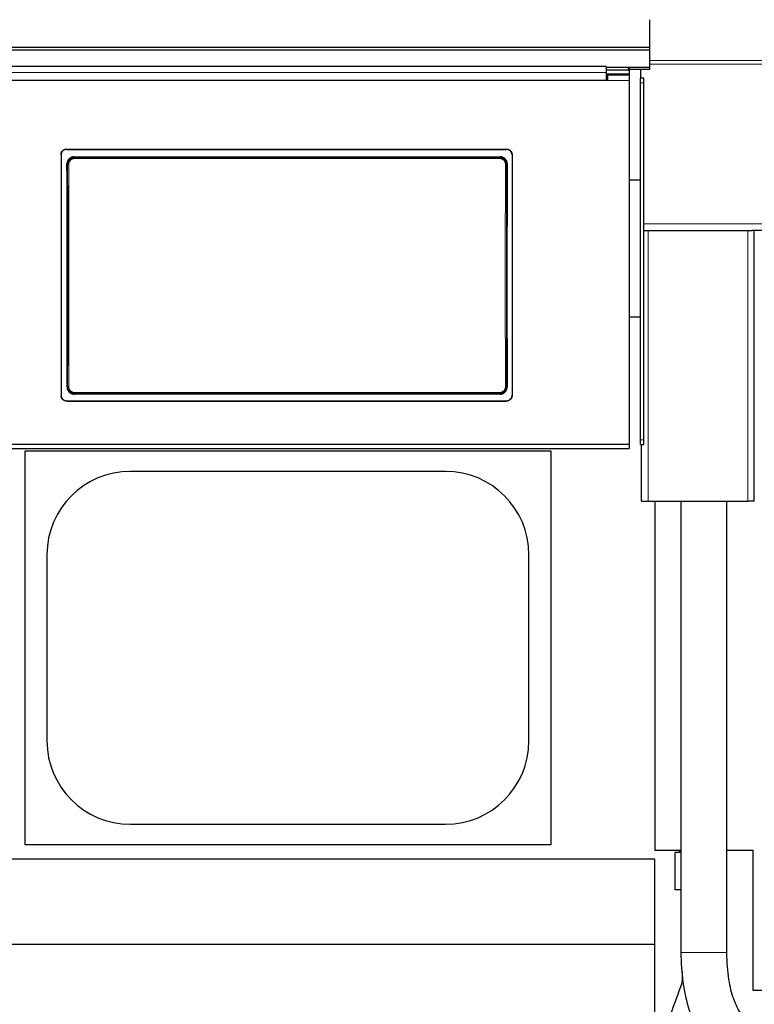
# Model space of a CAD drawing. Header units: inches. Extents: x 0 to 20790, y -12 to 14700.
# Tile 100 of 191: x 5707 to 6378, y 10509 to 11408. Entities that reach past the tile are written whole.
import ezdxf

# ---------------------------------------------------------------- set-up
doc = ezdxf.new("R2010")
doc.units = ezdxf.units.IN
doc.layers.add('1', color=7, linetype='Continuous', true_color=0xffffff)
doc.layers.add('254', color=7, linetype='Continuous', true_color=0xffffff)
doc.styles.add('latin_extended', font='simplex.shx')
doc.dimstyles.get("Standard").update_dxf_attribs({"dimtxt": 0.18, "dimasz": 0.18, "dimexe": 0.18, "dimexo": 0.0625, "dimgap": 0.09, "dimtad": 0, "dimtih": 1, "dimtoh": 1, "dimdec": 4, "dimzin": 0, "dimdsep": 46, "dimtxsty": 'Standard', "dimcen": 0.09, "dimadec": 0, "dimazin": 0, "dimtfac": 1, "dimtdec": 4, "dimtofl": 0, "dimtmove": 0, "dimatfit": 3, "dimfxl": 1, "dimtolj": 1, "dimtzin": 0, "dimarcsym": 0})

# ---------------------------------------------------------------- blocks, each defined once
blk = doc.blocks.new('_U14')
at = {"layer": '254', "color": 3, "linetype": 'Continuous', "lineweight": 13, "transparency": 16777216}
for p, q in [((7986.55, 11231.56), (7986.55, 8263.58)), ((932.55, 9958.58), (932.55, 8263.58)), ((1055.05, 8298.58), (7864.05, 8298.58))]:
    blk.add_line(p, q, dxfattribs=at)
at = {"layer": '254', "color": 3, "transparency": 16777216}
for points in [[(1055.05, 8318.99), (1055.05, 8278.16), (932.55, 8298.58)], [(7864.05, 8278.16), (7864.05, 8318.99), (7986.55, 8298.58)]]:
    blk.add_solid(points, dxfattribs=at)
at = {"layer": 'Defpoints', "color": 0, "transparency": 16777216}
for p in [(7986.55, 11266.56), (932.55, 9993.58), (7986.55, 8298.58)]:
    blk.add_point(p, dxfattribs=at)
at = {"layer": '254', "color": 2, "lineweight": 13, "transparency": 16777216, "insert": (4240.8, 8482.33), "char_height": 122.5, "attachment_point": 1, "style": 'latin_extended'}
blk.add_mtext('\\A1;7054', dxfattribs=at)

msp = doc.modelspace()

# ---------------------------------------------------------------- linework, layer by layer
at = {"layer": '1', "color": 2, "linetype": 'Continuous', "lineweight": 25}
for p, q in [((6282.047, 11382.55), (6282.047, 11408.092)), ((6282.047, 11382.55), (5305.047, 11382.55)), ((6282.047, 11380.285), (6282.047, 11382.55)), ((6282.047, 11380.285), (5305.047, 11380.285)), ((6282.047, 11364.434), (6282.047, 11380.285)), ((6242.297, 11365.344), (5659.297, 11365.344)), ((6242.297, 11365.344), (6242.297, 11359.971)), ((6262.297, 11364.54), (6242.297, 11364.54)), ((6282.047, 11364.434), (6262.904, 11364.434)), ((6263.297, 11364.04), (6263.297, 11361.442)), ((6282.047, 11362.686), (6282.047, 11364.434)), ((6263.247, 11358.238), (6242.287, 11358.238)), ((6262.297, 11361.942), (6242.297, 11361.942)), ((6242.297, 11359.971), (6242.297, 11352.458)), ((6243.297, 11354.532), (6242.297, 11354.532)), ((6263.297, 11357.532), (6243.297, 11357.532)), ((6243.297, 11357.532), (6243.297, 11352.453)), ((6263.247, 11357.532), (6263.247, 11358.238)), ((6282.047, 11362.686), (6263.285, 11362.686)), ((6263.297, 11361.442), (6263.297, 11357.532)), ((6263.297, 11357.532), (6263.297, 11352.453)), ((6273.547, 11362.686), (6273.547, 11354.581)), ((6273.547, 11350.337), (6273.547, 11354.581)), ((6276.547, 11354.581), (6273.547, 11354.581)), ((6276.547, 11350.337), (6276.547, 11354.581)), ((6243.297, 11352.453), (5658.297, 11352.453)), ((6242.297, 11352.458), (5659.297, 11352.458)), ((6263.297, 11352.453), (6263.297, 11020.083)), ((6273.547, 11024.582), (6273.547, 11350.337)), ((6276.547, 11024.582), (6276.547, 11350.337)), ((5744.297, 11284.974), (5744.297, 11064.901)), ((5749.297, 11289.95), (6151.297, 11289.95)), ((5749.297, 11289.645), (6151.297, 11289.645)), ((5756.21, 11282.887), (6145.383, 11282.887)), ((6156.297, 11284.974), (6156.297, 11064.901)), ((6273.541, 11261.577), (6263.224, 11261.577)), ((6276.578, 11215.581), (6276.547, 11215.581)), ((6276.578, 11215.581), (6280.547, 11215.581)), ((6280.547, 11215.581), (6371.547, 11215.581)), ((6371.547, 11215.581), (6375.515, 11215.581)), ((6777.547, 11215.581), (6375.515, 11215.581)), ((6377.547, 10968.581), (6377.547, 11215.581)), ((6273.541, 11136.577), (6263.297, 11136.577)), ((5749.297, 11060.19), (6151.297, 11060.19)), ((5749.297, 11059.921), (6151.297, 11059.921)), ((6145.32, 11066.233), (5756.274, 11066.233)), ((6273.547, 11020.183), (6273.547, 11024.582)), ((6276.547, 11020.183), (6276.547, 11024.582)), ((5632.297, 11016.496), (6263.297, 11016.496)), ((6263.297, 11020.083), (5638.297, 11020.083)), ((5711.547, 11014.577), (6191.547, 11014.577)), ((5711.547, 10654.577), (5711.547, 11014.577)), ((6191.547, 11014.577), (6191.547, 10654.577)), ((6263.297, 11020.083), (6263.297, 11016.496)), ((6273.547, 11020.183), (6276.547, 11020.183)), ((6274.547, 10968.581), (6274.547, 11020.185)), ((6095.547, 10995.677), (5807.547, 10995.677)), ((6274.547, 10968.581), (6280.547, 10968.581)), ((6280.547, 10968.581), (6371.547, 10968.581)), ((6287.043, 10649.581), (6287.043, 10968.572)), ((6310.544, 10968.572), (6310.544, 10556.4)), ((6352.544, 10556.4), (6352.544, 10968.572)), ((6377.547, 10968.581), (6371.547, 10968.581)), ((5731.447, 10919.577), (5731.447, 10749.577)), ((6171.647, 10749.577), (6171.647, 10919.577)), ((5807.547, 10673.477), (6095.547, 10673.477)), ((6191.547, 10654.577), (5711.547, 10654.577)), ((6310.545, 10649.581), (6287.043, 10649.581)), ((6310.545, 10647.743), (6305.201, 10647.743)), ((6305.201, 10613.574), (6305.201, 10647.743)), ((6309.201, 10649.581), (6309.201, 10647.743)), ((6376.543, 10649.581), (6352.544, 10649.581)), ((6376.543, 10521.581), (6376.543, 10649.581)), ((6286.547, 10641.577), (1764.058, 10641.577)), ((6286.547, 10481.577), (6286.547, 10641.577)), ((6310.545, 10613.574), (6305.201, 10613.574)), ((6286.547, 10563.635), (1876.094, 10563.635)), ((6776.543, 10521.581), (6376.543, 10521.581))]:
    msp.add_line(p, q, dxfattribs=at)
at = {"layer": '1', "color": 110, "linetype": 'Continuous', "lineweight": 13}
for p, q in [((6262.297, 11361.942), (6262.297, 11364.54)), ((6777.547, 11370.846), (6282.052, 11370.846)), ((6777.547, 11367.405), (6282.052, 11367.405)), ((6263.297, 11352.453), (6243.297, 11352.453)), ((6276.547, 11350.337), (6273.547, 11350.337)), ((5749.297, 11289.95), (5749.297, 11289.645)), ((5756.21, 11282.887), (5756.768, 11282.329)), ((6144.825, 11282.329), (6145.383, 11282.887)), ((6151.297, 11289.645), (6151.297, 11289.95)), ((5750.303, 11275.813), (5749.751, 11276.364)), ((5756.768, 11282.329), (6144.825, 11282.329)), ((5756.768, 11282.329), (5756.768, 11281.419)), ((6144.825, 11281.419), (5756.768, 11281.419)), ((6144.825, 11282.329), (6144.825, 11281.419)), ((6151.842, 11276.364), (6151.291, 11275.813)), ((6777.547, 11221.581), (6276.547, 11221.581)), ((6280.547, 10968.581), (6280.547, 11215.581)), ((6371.547, 10968.581), (6371.547, 11215.581)), ((5749.811, 11072.752), (5750.303, 11073.244)), ((5756.768, 11066.727), (5756.768, 11067.637)), ((5756.768, 11067.637), (6144.825, 11067.637)), ((6144.825, 11067.637), (6144.825, 11066.727)), ((6151.291, 11073.244), (6151.783, 11072.752)), ((5749.297, 11060.19), (5749.297, 11059.921)), ((5756.768, 11066.727), (5756.274, 11066.233)), ((6144.825, 11066.727), (5756.768, 11066.727)), ((6145.32, 11066.233), (6144.825, 11066.727)), ((6151.297, 11059.921), (6151.297, 11060.19)), ((6276.547, 11024.582), (6273.547, 11024.582)), ((6352.544, 10556.4), (6310.544, 10556.4))]:
    msp.add_line(p, q, dxfattribs=at)
at = {"layer": '1', "color": 2, "linetype": 'Continuous', "lineweight": 25}
for centre, start, end in [((5807.547, 10919.577), 90, 180), ((6095.547, 10919.577), 0, 90), ((5807.547, 10749.577), 180, 270), ((6095.547, 10749.577), 270, 0)]:
    msp.add_arc(centre, 76.1, start, end, dxfattribs=at)
for centre, major_axis, ratio, start_param, end_param in [((6262.297, 11364.04), (-1, 0), 0.5, 3.1415927, 4.712389), ((6262.297, 11361.442), (1, 0), 0.5, 0, 1.5707963), ((5687.119, 11167.917), (0, 1200), 0.0524078, 4.6330009, 4.8028843), ((6214.474, 11167.917), (0, 1200), 0.0524078, 1.480301, 1.6501845)]:
    msp.add_ellipse(centre, major_axis=major_axis, ratio=ratio, start_param=start_param, end_param=end_param, dxfattribs=at)
at = {"layer": '1', "color": 110, "linetype": 'Continuous', "lineweight": 13}
for centre, major_axis, ratio, start_param, end_param in [((5751.301, 11275.813), (1, 0.004), 0.0844733, 1.570421, 3.0890448), ((5687.69, 11174.528), (0, 1199), 0.0524078, 4.6278141, 4.7969639), ((5688.689, 11174.528), (0, 1200), 0.0523641, 4.6278141, 4.7969639), ((6212.904, 11174.528), (0, 1200), 0.0523641, 1.4862214, 1.6553712), ((6150.292, 11275.813), (-1, 0.004), 0.0844733, 3.1941405, 4.7127643), ((6213.903, 11174.528), (0, 1199), 0.0524078, 1.4862214, 1.6553712), ((5751.301, 11073.244), (1, -0.004), 0.0844733, 3.1941405, 4.7127643), ((6150.292, 11073.244), (1, 0.004), 0.0844733, 4.7120137, 6.2306374)]:
    msp.add_ellipse(centre, major_axis=major_axis, ratio=ratio, start_param=start_param, end_param=end_param, dxfattribs=at)
msp.add_open_spline([(6242.297, 11359.971), (5659.297, 11359.971)], degree=1, dxfattribs=at)
at = {"layer": '1', "color": 2, "linetype": 'Continuous', "lineweight": 25}
for points, knots in [([(5744.297, 11284.974), (5744.297, 11285.139), (5744.305, 11285.302), (5744.337, 11285.625), (5744.385, 11285.945), (5744.464, 11286.26), (5744.523, 11286.456), (5744.536, 11286.495), (5744.561, 11286.572), (5744.575, 11286.611), (5744.616, 11286.727), (5744.646, 11286.803), (5744.74, 11287.029), (5744.879, 11287.322), (5745.047, 11287.6), (5745.183, 11287.803), (5745.23, 11287.87), (5745.303, 11287.968), (5745.328, 11288.001), (5745.378, 11288.065), (5745.404, 11288.098), (5745.535, 11288.256), (5745.645, 11288.377), (5745.875, 11288.606), (5746.116, 11288.824), (5746.378, 11289.018), (5746.549, 11289.131), (5746.583, 11289.154), (5746.653, 11289.198), (5746.688, 11289.219), (5746.794, 11289.282), (5746.865, 11289.323), (5747.082, 11289.438), (5747.376, 11289.577), (5747.683, 11289.686), (5747.917, 11289.757), (5747.996, 11289.779), (5748.156, 11289.819), (5748.236, 11289.837), (5748.478, 11289.885), (5748.803, 11289.933), (5749.132, 11289.95), (5749.297, 11289.95)], [0, 0, 0, 0, 0.0625, 0.0625, 0.125, 0.1875, 0.1875, 0.203125, 0.203125, 0.21875, 0.21875, 0.25, 0.25, 0.3125, 0.375, 0.375, 0.40625, 0.40625, 0.421875, 0.421875, 0.4375, 0.4375, 0.5, 0.5, 0.5625, 0.625, 0.625, 0.640625, 0.640625, 0.65625, 0.65625, 0.6875, 0.6875, 0.75, 0.8125, 0.8125, 0.84375, 0.84375, 0.875, 0.875, 0.9375, 1, 1, 1, 1]), ([(5749.297, 11289.645), (5749.132, 11289.645), (5748.968, 11289.637), (5748.643, 11289.605), (5748.321, 11289.558), (5748.005, 11289.479), (5747.808, 11289.42), (5747.769, 11289.408), (5747.691, 11289.382), (5747.652, 11289.369), (5747.536, 11289.327), (5747.459, 11289.298), (5747.232, 11289.204), (5746.937, 11289.066), (5746.658, 11288.899), (5746.454, 11288.764), (5746.354, 11288.694), (5746.255, 11288.62), (5746.19, 11288.569), (5746.158, 11288.543), (5745.999, 11288.414), (5745.878, 11288.304), (5745.647, 11288.075), (5745.428, 11287.835), (5745.233, 11287.574), (5745.119, 11287.404), (5745.097, 11287.37), (5745.053, 11287.301), (5745.031, 11287.266), (5744.967, 11287.161), (5744.927, 11287.09), (5744.811, 11286.874), (5744.672, 11286.581), (5744.561, 11286.276), (5744.49, 11286.043), (5744.468, 11285.964), (5744.428, 11285.806), (5744.41, 11285.725), (5744.361, 11285.484), (5744.313, 11285.161), (5744.297, 11284.834), (5744.297, 11284.67)], [0, 0, 0, 0, 0.0625, 0.0625, 0.125, 0.1875, 0.1875, 0.203125, 0.203125, 0.21875, 0.21875, 0.25, 0.25, 0.3125, 0.375, 0.375, 0.40625, 0.421875, 0.421875, 0.4375, 0.4375, 0.5, 0.5, 0.5625, 0.625, 0.625, 0.640625, 0.640625, 0.65625, 0.65625, 0.6875, 0.6875, 0.75, 0.8125, 0.8125, 0.84375, 0.84375, 0.875, 0.875, 0.9375, 1, 1, 1, 1]), ([(5756.21, 11282.887), (5755.996, 11282.887), (5755.782, 11282.876), (5755.36, 11282.834), (5755.15, 11282.803), (5754.734, 11282.72), (5754.528, 11282.668), (5754.273, 11282.59), (5754.222, 11282.573), (5754.12, 11282.54), (5754.069, 11282.522), (5753.918, 11282.467), (5753.818, 11282.429), (5753.524, 11282.305), (5753.141, 11282.122), (5752.778, 11281.903), (5752.514, 11281.724), (5752.427, 11281.663), (5752.299, 11281.567), (5752.257, 11281.534), (5752.173, 11281.467), (5752.131, 11281.434), (5751.925, 11281.263), (5751.769, 11281.119), (5751.472, 11280.818), (5751.331, 11280.66), (5751.065, 11280.331), (5750.939, 11280.159), (5750.792, 11279.936), (5750.764, 11279.891), (5750.707, 11279.8), (5750.624, 11279.663), (5750.546, 11279.524), (5750.399, 11279.242), (5750.221, 11278.859), (5750.081, 11278.459), (5749.991, 11278.154), (5749.963, 11278.051), (5749.925, 11277.895), (5749.913, 11277.843), (5749.89, 11277.739), (5749.879, 11277.686), (5749.829, 11277.425), (5749.769, 11277.004), (5749.75, 11276.578), (5749.751, 11276.364)], [0, 0, 0, 0, 0.0625, 0.0625, 0.125, 0.125, 0.1875, 0.1875, 0.203125, 0.203125, 0.21875, 0.21875, 0.25, 0.25, 0.3125, 0.375, 0.375, 0.40625, 0.40625, 0.421875, 0.421875, 0.4375, 0.4375, 0.5, 0.5, 0.5625, 0.5625, 0.625, 0.625, 0.640625, 0.640625, 0.65625, 0.6875, 0.6875, 0.75, 0.8125, 0.8125, 0.84375, 0.84375, 0.859375, 0.859375, 0.875, 0.875, 0.9375, 1, 1, 1, 1]), ([(6151.842, 11276.364), (6151.843, 11276.578), (6151.834, 11276.79), (6151.794, 11277.212), (6151.765, 11277.421), (6151.685, 11277.835), (6151.636, 11278.041), (6151.561, 11278.296), (6151.545, 11278.347), (6151.512, 11278.449), (6151.495, 11278.499), (6151.442, 11278.651), (6151.405, 11278.751), (6151.285, 11279.046), (6151.107, 11279.43), (6150.893, 11279.795), (6150.719, 11280.061), (6150.659, 11280.148), (6150.565, 11280.277), (6150.533, 11280.32), (6150.468, 11280.405), (6150.435, 11280.447), (6150.267, 11280.655), (6150.125, 11280.814), (6149.828, 11281.116), (6149.672, 11281.259), (6149.347, 11281.53), (6149.177, 11281.658), (6148.957, 11281.807), (6148.912, 11281.837), (6148.822, 11281.895), (6148.776, 11281.923), (6148.639, 11282.007), (6148.546, 11282.06), (6148.265, 11282.212), (6147.883, 11282.395), (6147.484, 11282.539), (6147.179, 11282.633), (6147.076, 11282.662), (6146.921, 11282.701), (6146.869, 11282.714), (6146.764, 11282.738), (6146.712, 11282.749), (6146.449, 11282.802), (6146.026, 11282.865), (6145.598, 11282.887), (6145.383, 11282.887)], [0, 0, 0, 0, 0.0625, 0.0625, 0.125, 0.125, 0.1875, 0.1875, 0.203125, 0.203125, 0.21875, 0.21875, 0.25, 0.25, 0.3125, 0.375, 0.375, 0.40625, 0.40625, 0.421875, 0.421875, 0.4375, 0.4375, 0.5, 0.5, 0.5625, 0.5625, 0.625, 0.625, 0.640625, 0.640625, 0.65625, 0.65625, 0.6875, 0.6875, 0.75, 0.8125, 0.8125, 0.84375, 0.84375, 0.859375, 0.859375, 0.875, 0.875, 0.9375, 1, 1, 1, 1]), ([(6151.297, 11289.95), (6151.462, 11289.95), (6151.625, 11289.942), (6151.95, 11289.91), (6152.272, 11289.862), (6152.589, 11289.783), (6152.785, 11289.724), (6152.824, 11289.712), (6152.902, 11289.686), (6152.941, 11289.673), (6153.058, 11289.632), (6153.134, 11289.602), (6153.361, 11289.509), (6153.656, 11289.37), (6153.936, 11289.204), (6154.139, 11289.068), (6154.24, 11288.998), (6154.338, 11288.924), (6154.403, 11288.873), (6154.435, 11288.848), (6154.594, 11288.718), (6154.716, 11288.609), (6154.946, 11288.379), (6155.165, 11288.139), (6155.36, 11287.879), (6155.474, 11287.709), (6155.497, 11287.675), (6155.541, 11287.605), (6155.562, 11287.57), (6155.626, 11287.465), (6155.666, 11287.394), (6155.782, 11287.179), (6155.922, 11286.886), (6156.032, 11286.581), (6156.103, 11286.347), (6156.125, 11286.269), (6156.165, 11286.11), (6156.184, 11286.03), (6156.232, 11285.789), (6156.28, 11285.465), (6156.297, 11285.139), (6156.297, 11284.974)], [0, 0, 0, 0, 0.0625, 0.0625, 0.125, 0.1875, 0.1875, 0.203125, 0.203125, 0.21875, 0.21875, 0.25, 0.25, 0.3125, 0.375, 0.375, 0.40625, 0.421875, 0.421875, 0.4375, 0.4375, 0.5, 0.5, 0.5625, 0.625, 0.625, 0.640625, 0.640625, 0.65625, 0.65625, 0.6875, 0.6875, 0.75, 0.8125, 0.8125, 0.84375, 0.84375, 0.875, 0.875, 0.9375, 1, 1, 1, 1]), ([(6156.297, 11284.67), (6156.297, 11284.834), (6156.289, 11284.997), (6156.256, 11285.32), (6156.209, 11285.641), (6156.13, 11285.956), (6156.07, 11286.151), (6156.058, 11286.19), (6156.032, 11286.268), (6156.019, 11286.307), (6155.977, 11286.423), (6155.947, 11286.499), (6155.853, 11286.725), (6155.714, 11287.018), (6155.547, 11287.296), (6155.411, 11287.499), (6155.364, 11287.566), (6155.29, 11287.664), (6155.266, 11287.697), (6155.215, 11287.761), (6155.189, 11287.793), (6155.059, 11287.952), (6154.949, 11288.072), (6154.718, 11288.302), (6154.477, 11288.519), (6154.215, 11288.713), (6154.044, 11288.827), (6154.01, 11288.849), (6153.94, 11288.893), (6153.905, 11288.915), (6153.799, 11288.978), (6153.728, 11289.018), (6153.512, 11289.134), (6153.217, 11289.272), (6152.911, 11289.382), (6152.676, 11289.453), (6152.597, 11289.475), (6152.438, 11289.515), (6152.357, 11289.533), (6152.115, 11289.581), (6151.79, 11289.629), (6151.462, 11289.645), (6151.297, 11289.645)], [0, 0, 0, 0, 0.0625, 0.0625, 0.125, 0.1875, 0.1875, 0.203125, 0.203125, 0.21875, 0.21875, 0.25, 0.25, 0.3125, 0.375, 0.375, 0.40625, 0.40625, 0.421875, 0.421875, 0.4375, 0.4375, 0.5, 0.5, 0.5625, 0.625, 0.625, 0.640625, 0.640625, 0.65625, 0.65625, 0.6875, 0.6875, 0.75, 0.8125, 0.8125, 0.84375, 0.84375, 0.875, 0.875, 0.9375, 1, 1, 1, 1]), ([(6151.291, 11275.813), (6151.291, 11276.027), (6151.272, 11276.453), (6151.211, 11276.876), (6151.16, 11277.138), (6151.149, 11277.191), (6151.126, 11277.295), (6151.09, 11277.451), (6151.048, 11277.605), (6150.957, 11277.91), (6150.816, 11278.308), (6150.637, 11278.692), (6150.488, 11278.974), (6150.436, 11279.068), (6150.354, 11279.206), (6150.326, 11279.252), (6150.27, 11279.342), (6150.241, 11279.387), (6150.094, 11279.609), (6149.843, 11279.951), (6149.56, 11280.265), (6149.337, 11280.491), (6149.26, 11280.565), (6149.142, 11280.673), (6149.102, 11280.708), (6149.021, 11280.779), (6148.981, 11280.813), (6148.774, 11280.984), (6148.604, 11281.111), (6148.252, 11281.348), (6148.071, 11281.457), (6147.698, 11281.658), (6147.506, 11281.749), (6147.26, 11281.852), (6147.21, 11281.872), (6147.11, 11281.911), (6147.06, 11281.93), (6146.909, 11281.984), (6146.808, 11282.018), (6146.503, 11282.11), (6146.092, 11282.214), (6145.674, 11282.276), (6145.252, 11282.318), (6145.04, 11282.329), (6144.825, 11282.329)], [0, 0, 0, 0, 0.0625, 0.125, 0.125, 0.140625, 0.140625, 0.15625, 0.1875, 0.1875, 0.25, 0.3125, 0.3125, 0.34375, 0.34375, 0.359375, 0.359375, 0.375, 0.375, 0.4375, 0.5, 0.5, 0.53125, 0.53125, 0.546875, 0.546875, 0.5625, 0.5625, 0.625, 0.625, 0.6875, 0.6875, 0.75, 0.75, 0.765625, 0.765625, 0.78125, 0.78125, 0.8125, 0.8125, 0.875, 0.9375, 0.9375, 1, 1, 1, 1]), ([(5749.811, 11072.752), (5749.81, 11072.538), (5749.819, 11072.325), (5749.859, 11071.904), (5749.888, 11071.695), (5749.968, 11071.28), (5750.018, 11071.074), (5750.094, 11070.819), (5750.109, 11070.768), (5750.142, 11070.667), (5750.159, 11070.616), (5750.212, 11070.464), (5750.25, 11070.364), (5750.37, 11070.069), (5750.548, 11069.685), (5750.762, 11069.321), (5750.937, 11069.055), (5750.997, 11068.968), (5751.091, 11068.839), (5751.123, 11068.796), (5751.189, 11068.711), (5751.222, 11068.669), (5751.39, 11068.461), (5751.532, 11068.302), (5751.829, 11068.001), (5751.985, 11067.858), (5752.311, 11067.587), (5752.48, 11067.46), (5752.701, 11067.31), (5752.746, 11067.281), (5752.836, 11067.223), (5752.881, 11067.195), (5753.019, 11067.111), (5753.112, 11067.058), (5753.392, 11066.906), (5753.775, 11066.724), (5754.174, 11066.579), (5754.478, 11066.486), (5754.581, 11066.457), (5754.737, 11066.418), (5754.789, 11066.405), (5754.893, 11066.381), (5754.946, 11066.37), (5755.209, 11066.317), (5755.631, 11066.254), (5756.059, 11066.233), (5756.274, 11066.233)], [0, 0, 0, 0, 0.0625, 0.0625, 0.125, 0.125, 0.1875, 0.1875, 0.203125, 0.203125, 0.21875, 0.21875, 0.25, 0.25, 0.3125, 0.375, 0.375, 0.40625, 0.40625, 0.421875, 0.421875, 0.4375, 0.4375, 0.5, 0.5, 0.5625, 0.5625, 0.625, 0.625, 0.640625, 0.640625, 0.65625, 0.65625, 0.6875, 0.6875, 0.75, 0.8125, 0.8125, 0.84375, 0.84375, 0.859375, 0.859375, 0.875, 0.875, 0.9375, 1, 1, 1, 1]), ([(5750.303, 11073.244), (5750.302, 11073.029), (5750.321, 11072.603), (5750.382, 11072.181), (5750.433, 11071.918), (5750.444, 11071.865), (5750.467, 11071.761), (5750.504, 11071.605), (5750.546, 11071.451), (5750.637, 11071.147), (5750.777, 11070.748), (5750.956, 11070.364), (5751.105, 11070.082), (5751.157, 11069.989), (5751.239, 11069.85), (5751.267, 11069.805), (5751.324, 11069.714), (5751.353, 11069.669), (5751.499, 11069.447), (5751.75, 11069.106), (5752.033, 11068.791), (5752.257, 11068.565), (5752.333, 11068.491), (5752.451, 11068.383), (5752.491, 11068.348), (5752.572, 11068.278), (5752.613, 11068.243), (5752.819, 11068.072), (5752.99, 11067.945), (5753.341, 11067.708), (5753.522, 11067.599), (5753.895, 11067.398), (5754.087, 11067.307), (5754.333, 11067.204), (5754.383, 11067.184), (5754.483, 11067.145), (5754.533, 11067.127), (5754.684, 11067.072), (5754.786, 11067.039), (5755.091, 11066.946), (5755.501, 11066.843), (5755.919, 11066.78), (5756.341, 11066.738), (5756.554, 11066.727), (5756.768, 11066.727)], [0, 0, 0, 0, 0.0625, 0.125, 0.125, 0.140625, 0.140625, 0.15625, 0.1875, 0.1875, 0.25, 0.3125, 0.3125, 0.34375, 0.34375, 0.359375, 0.359375, 0.375, 0.375, 0.4375, 0.5, 0.5, 0.53125, 0.53125, 0.546875, 0.546875, 0.5625, 0.5625, 0.625, 0.625, 0.6875, 0.6875, 0.75, 0.75, 0.765625, 0.765625, 0.78125, 0.78125, 0.8125, 0.8125, 0.875, 0.9375, 0.9375, 1, 1, 1, 1]), ([(6145.32, 11066.233), (6145.535, 11066.233), (6145.748, 11066.243), (6146.17, 11066.285), (6146.38, 11066.316), (6146.795, 11066.399), (6147.001, 11066.451), (6147.256, 11066.529), (6147.307, 11066.545), (6147.409, 11066.579), (6147.46, 11066.597), (6147.611, 11066.651), (6147.711, 11066.69), (6148.005, 11066.813), (6148.388, 11066.996), (6148.751, 11067.215), (6149.015, 11067.393), (6149.102, 11067.455), (6149.23, 11067.551), (6149.272, 11067.583), (6149.356, 11067.649), (6149.398, 11067.683), (6149.604, 11067.854), (6149.76, 11067.998), (6150.058, 11068.299), (6150.199, 11068.456), (6150.466, 11068.785), (6150.591, 11068.956), (6150.738, 11069.179), (6150.767, 11069.224), (6150.824, 11069.315), (6150.907, 11069.452), (6150.985, 11069.592), (6151.133, 11069.873), (6151.311, 11070.257), (6151.451, 11070.656), (6151.542, 11070.961), (6151.57, 11071.064), (6151.608, 11071.22), (6151.62, 11071.272), (6151.643, 11071.376), (6151.654, 11071.429), (6151.704, 11071.69), (6151.764, 11072.112), (6151.784, 11072.538), (6151.783, 11072.752)], [0, 0, 0, 0, 0.0625, 0.0625, 0.125, 0.125, 0.1875, 0.1875, 0.203125, 0.203125, 0.21875, 0.21875, 0.25, 0.25, 0.3125, 0.375, 0.375, 0.40625, 0.40625, 0.421875, 0.421875, 0.4375, 0.4375, 0.5, 0.5, 0.5625, 0.5625, 0.625, 0.625, 0.640625, 0.640625, 0.65625, 0.6875, 0.6875, 0.75, 0.8125, 0.8125, 0.84375, 0.84375, 0.859375, 0.859375, 0.875, 0.875, 0.9375, 1, 1, 1, 1]), ([(5744.297, 11065.171), (5744.297, 11065.006), (5744.305, 11064.843), (5744.337, 11064.52), (5744.385, 11064.199), (5744.464, 11063.883), (5744.523, 11063.688), (5744.536, 11063.649), (5744.561, 11063.571), (5744.575, 11063.532), (5744.616, 11063.416), (5744.646, 11063.34), (5744.74, 11063.114), (5744.879, 11062.82), (5745.047, 11062.542), (5745.183, 11062.339), (5745.23, 11062.272), (5745.303, 11062.173), (5745.328, 11062.141), (5745.378, 11062.076), (5745.404, 11062.044), (5745.535, 11061.885), (5745.645, 11061.765), (5745.875, 11061.535), (5746.116, 11061.317), (5746.378, 11061.123), (5746.549, 11061.009), (5746.583, 11060.987), (5746.653, 11060.943), (5746.688, 11060.921), (5746.794, 11060.858), (5746.865, 11060.818), (5747.082, 11060.702), (5747.376, 11060.563), (5747.683, 11060.454), (5747.917, 11060.382), (5747.996, 11060.361), (5748.156, 11060.321), (5748.236, 11060.302), (5748.478, 11060.254), (5748.803, 11060.206), (5749.132, 11060.19), (5749.297, 11060.19)], [0, 0, 0, 0, 0.0625, 0.0625, 0.125, 0.1875, 0.1875, 0.203125, 0.203125, 0.21875, 0.21875, 0.25, 0.25, 0.3125, 0.375, 0.375, 0.40625, 0.40625, 0.421875, 0.421875, 0.4375, 0.4375, 0.5, 0.5, 0.5625, 0.625, 0.625, 0.640625, 0.640625, 0.65625, 0.65625, 0.6875, 0.6875, 0.75, 0.8125, 0.8125, 0.84375, 0.84375, 0.875, 0.875, 0.9375, 1, 1, 1, 1]), ([(5749.297, 11059.921), (5749.132, 11059.921), (5748.968, 11059.929), (5748.643, 11059.961), (5748.321, 11060.008), (5748.005, 11060.087), (5747.808, 11060.146), (5747.769, 11060.158), (5747.691, 11060.184), (5747.652, 11060.197), (5747.536, 11060.239), (5747.459, 11060.268), (5747.232, 11060.362), (5746.937, 11060.501), (5746.658, 11060.668), (5746.454, 11060.803), (5746.354, 11060.873), (5746.255, 11060.948), (5746.19, 11060.998), (5746.158, 11061.024), (5745.999, 11061.154), (5745.878, 11061.263), (5745.647, 11061.493), (5745.428, 11061.733), (5745.233, 11061.994), (5745.119, 11062.164), (5745.097, 11062.198), (5745.053, 11062.268), (5745.031, 11062.303), (5744.967, 11062.408), (5744.927, 11062.479), (5744.811, 11062.695), (5744.672, 11062.988), (5744.561, 11063.293), (5744.49, 11063.527), (5744.468, 11063.606), (5744.428, 11063.765), (5744.41, 11063.845), (5744.361, 11064.086), (5744.313, 11064.41), (5744.297, 11064.737), (5744.297, 11064.901)], [0, 0, 0, 0, 0.0625, 0.0625, 0.125, 0.1875, 0.1875, 0.203125, 0.203125, 0.21875, 0.21875, 0.25, 0.25, 0.3125, 0.375, 0.375, 0.40625, 0.421875, 0.421875, 0.4375, 0.4375, 0.5, 0.5, 0.5625, 0.625, 0.625, 0.640625, 0.640625, 0.65625, 0.65625, 0.6875, 0.6875, 0.75, 0.8125, 0.8125, 0.84375, 0.84375, 0.875, 0.875, 0.9375, 1, 1, 1, 1]), ([(6151.297, 11060.19), (6151.462, 11060.19), (6151.625, 11060.198), (6151.95, 11060.23), (6152.272, 11060.278), (6152.589, 11060.356), (6152.785, 11060.415), (6152.824, 11060.428), (6152.902, 11060.453), (6152.941, 11060.467), (6153.058, 11060.508), (6153.134, 11060.538), (6153.361, 11060.631), (6153.656, 11060.77), (6153.936, 11060.937), (6154.139, 11061.072), (6154.24, 11061.143), (6154.338, 11061.217), (6154.403, 11061.267), (6154.435, 11061.293), (6154.594, 11061.423), (6154.716, 11061.532), (6154.946, 11061.762), (6155.165, 11062.002), (6155.36, 11062.263), (6155.474, 11062.433), (6155.497, 11062.468), (6155.541, 11062.537), (6155.562, 11062.572), (6155.626, 11062.677), (6155.666, 11062.748), (6155.782, 11062.964), (6155.922, 11063.257), (6156.032, 11063.563), (6156.103, 11063.796), (6156.125, 11063.875), (6156.165, 11064.034), (6156.184, 11064.114), (6156.232, 11064.356), (6156.28, 11064.679), (6156.297, 11065.006), (6156.297, 11065.171)], [0, 0, 0, 0, 0.0625, 0.0625, 0.125, 0.1875, 0.1875, 0.203125, 0.203125, 0.21875, 0.21875, 0.25, 0.25, 0.3125, 0.375, 0.375, 0.40625, 0.421875, 0.421875, 0.4375, 0.4375, 0.5, 0.5, 0.5625, 0.625, 0.625, 0.640625, 0.640625, 0.65625, 0.65625, 0.6875, 0.6875, 0.75, 0.8125, 0.8125, 0.84375, 0.84375, 0.875, 0.875, 0.9375, 1, 1, 1, 1]), ([(6156.297, 11064.901), (6156.297, 11064.737), (6156.289, 11064.574), (6156.256, 11064.25), (6156.209, 11063.93), (6156.13, 11063.614), (6156.07, 11063.419), (6156.058, 11063.38), (6156.032, 11063.302), (6156.019, 11063.263), (6155.977, 11063.147), (6155.947, 11063.07), (6155.853, 11062.844), (6155.714, 11062.551), (6155.547, 11062.272), (6155.411, 11062.069), (6155.364, 11062.003), (6155.29, 11061.904), (6155.266, 11061.872), (6155.215, 11061.807), (6155.189, 11061.775), (6155.059, 11061.616), (6154.949, 11061.495), (6154.718, 11061.266), (6154.477, 11061.048), (6154.215, 11060.854), (6154.044, 11060.74), (6154.01, 11060.717), (6153.94, 11060.673), (6153.905, 11060.652), (6153.799, 11060.589), (6153.728, 11060.548), (6153.512, 11060.433), (6153.217, 11060.294), (6152.911, 11060.184), (6152.676, 11060.113), (6152.597, 11060.091), (6152.438, 11060.051), (6152.357, 11060.033), (6152.115, 11059.985), (6151.79, 11059.937), (6151.462, 11059.921), (6151.297, 11059.921)], [0, 0, 0, 0, 0.0625, 0.0625, 0.125, 0.1875, 0.1875, 0.203125, 0.203125, 0.21875, 0.21875, 0.25, 0.25, 0.3125, 0.375, 0.375, 0.40625, 0.40625, 0.421875, 0.421875, 0.4375, 0.4375, 0.5, 0.5, 0.5625, 0.625, 0.625, 0.640625, 0.640625, 0.65625, 0.65625, 0.6875, 0.6875, 0.75, 0.8125, 0.8125, 0.84375, 0.84375, 0.875, 0.875, 0.9375, 1, 1, 1, 1]), ([(6310.544, 10556.4), (6310.508, 10547.071), (6311.705, 10528.908), (6317.483, 10502.685), (6327.408, 10480.525), (6336.023, 10469.715), (6340.955, 10465.219)], [0, 0, 0, 0, 0.2407135, 0.4886874, 0.7408201, 1, 1, 1, 1]), ([(6367.938, 10497.405), (6366.578, 10498.694), (6363.611, 10502.756), (6358.229, 10513.757), (6353.598, 10532.332), (6352.548, 10547.472), (6352.544, 10556.4)], [0, 0, 0, 0, 0.1957592, 0.428893, 0.69394, 1, 1, 1, 1]), ([(6311.701, 10534.756), (6311.716, 10534.216), (6311.712, 10532.993), (6311.444, 10529.387), (6310.71, 10526.413), (6309.831, 10524.149)], [0, 0, 0, 0, 0.1495143, 0.3395172, 1, 1, 1, 1]), ([(6309.831, 10524.149), (6306.908, 10516.121), (6301.063, 10500.067), (6292.296, 10475.986), (6283.53, 10451.907), (6277.687, 10435.856), (6274.765, 10427.831)], [0, 0, 0, 0, 0.2500361, 0.5000476, 0.7500595, 1, 1, 1, 1])]:
    msp.add_open_spline(points, degree=3, knots=knots, dxfattribs=at)
at = {"layer": '1', "color": 110, "linetype": 'Continuous', "lineweight": 13}
for points, knots in [([(5756.768, 11282.329), (5756.554, 11282.329), (5756.126, 11282.307), (5755.703, 11282.244), (5755.44, 11282.191), (5755.388, 11282.18), (5755.284, 11282.156), (5755.128, 11282.118), (5754.974, 11282.075), (5754.67, 11281.982), (5754.272, 11281.838), (5753.889, 11281.655), (5753.655, 11281.528), (5753.608, 11281.502), (5753.515, 11281.449), (5753.469, 11281.422), (5753.331, 11281.339), (5753.241, 11281.281), (5752.977, 11281.102), (5752.638, 11280.848), (5752.326, 11280.562), (5752.103, 11280.336), (5752.03, 11280.258), (5751.923, 11280.139), (5751.888, 11280.099), (5751.819, 11280.017), (5751.784, 11279.976), (5751.616, 11279.768), (5751.491, 11279.596), (5751.258, 11279.243), (5751.043, 11278.879), (5750.864, 11278.495), (5750.764, 11278.248), (5750.744, 11278.198), (5750.706, 11278.098), (5750.688, 11278.048), (5750.635, 11277.897), (5750.602, 11277.795), (5750.512, 11277.49), (5750.411, 11277.079), (5750.351, 11276.661), (5750.312, 11276.239), (5750.302, 11276.027), (5750.303, 11275.813)], [0, 0, 0, 0, 0.0625, 0.125, 0.125, 0.140625, 0.140625, 0.15625, 0.1875, 0.1875, 0.25, 0.3125, 0.3125, 0.328125, 0.328125, 0.34375, 0.34375, 0.375, 0.375, 0.4375, 0.5, 0.5, 0.53125, 0.53125, 0.546875, 0.546875, 0.5625, 0.5625, 0.625, 0.625, 0.6875, 0.75, 0.75, 0.765625, 0.765625, 0.78125, 0.78125, 0.8125, 0.8125, 0.875, 0.9375, 0.9375, 1, 1, 1, 1]), ([(5756.768, 11281.419), (5756.586, 11281.419), (5756.224, 11281.401), (5755.866, 11281.347), (5755.643, 11281.303), (5755.599, 11281.293), (5755.511, 11281.273), (5755.467, 11281.262), (5755.335, 11281.229), (5755.248, 11281.205), (5754.991, 11281.125), (5754.654, 11281.003), (5754.329, 11280.848), (5754.131, 11280.74), (5754.091, 11280.718), (5754.013, 11280.673), (5753.974, 11280.65), (5753.857, 11280.579), (5753.781, 11280.531), (5753.557, 11280.379), (5753.271, 11280.163), (5753.007, 11279.92), (5752.818, 11279.728), (5752.726, 11279.63), (5752.637, 11279.528), (5752.578, 11279.459), (5752.549, 11279.424), (5752.407, 11279.247), (5752.301, 11279.102), (5752.105, 11278.802), (5751.924, 11278.494), (5751.773, 11278.168), (5751.688, 11277.959), (5751.672, 11277.917), (5751.64, 11277.833), (5751.625, 11277.79), (5751.58, 11277.662), (5751.552, 11277.576), (5751.476, 11277.317), (5751.392, 11276.969), (5751.342, 11276.615), (5751.317, 11276.348), (5751.307, 11276.213), (5751.303, 11276.078), (5751.301, 11275.988), (5751.301, 11275.942), (5751.301, 11275.897)], [0, 0, 0, 0, 0.0625, 0.125, 0.125, 0.140625, 0.140625, 0.15625, 0.15625, 0.1875, 0.1875, 0.25, 0.3125, 0.3125, 0.328125, 0.328125, 0.34375, 0.34375, 0.375, 0.375, 0.4375, 0.5, 0.5, 0.53125, 0.546875, 0.546875, 0.5625, 0.5625, 0.625, 0.625, 0.6875, 0.75, 0.75, 0.765625, 0.765625, 0.78125, 0.78125, 0.8125, 0.8125, 0.875, 0.9375, 0.9375, 0.96875, 0.984375, 0.984375, 1, 1, 1, 1]), ([(6144.825, 11281.419), (6144.916, 11281.419), (6145.007, 11281.417), (6145.188, 11281.408), (6145.278, 11281.401), (6145.547, 11281.374), (6145.901, 11281.321), (6146.249, 11281.234), (6146.508, 11281.155), (6146.594, 11281.126), (6146.722, 11281.08), (6146.764, 11281.064), (6146.849, 11281.031), (6146.891, 11281.014), (6147.099, 11280.927), (6147.262, 11280.849), (6147.577, 11280.679), (6147.73, 11280.586), (6148.028, 11280.385), (6148.172, 11280.277), (6148.346, 11280.132), (6148.381, 11280.102), (6148.449, 11280.043), (6148.55, 11279.952), (6148.647, 11279.859), (6148.836, 11279.667), (6149.074, 11279.4), (6149.286, 11279.11), (6149.41, 11278.922), (6149.434, 11278.884), (6149.482, 11278.807), (6149.505, 11278.769), (6149.574, 11278.652), (6149.618, 11278.573), (6149.744, 11278.334), (6149.894, 11278.008), (6150.013, 11277.671), (6150.089, 11277.413), (6150.112, 11277.326), (6150.145, 11277.195), (6150.155, 11277.151), (6150.174, 11277.063), (6150.183, 11277.018), (6150.226, 11276.796), (6150.277, 11276.439), (6150.293, 11276.078), (6150.292, 11275.897)], [0, 0, 0, 0, 0.03125, 0.03125, 0.0625, 0.0625, 0.125, 0.1875, 0.1875, 0.21875, 0.21875, 0.234375, 0.234375, 0.25, 0.25, 0.3125, 0.3125, 0.375, 0.375, 0.4375, 0.4375, 0.453125, 0.453125, 0.46875, 0.5, 0.5, 0.5625, 0.625, 0.625, 0.640625, 0.640625, 0.65625, 0.65625, 0.6875, 0.6875, 0.75, 0.8125, 0.8125, 0.84375, 0.84375, 0.859375, 0.859375, 0.875, 0.875, 0.9375, 1, 1, 1, 1]), ([(5751.301, 11073.159), (5751.3, 11072.978), (5751.316, 11072.617), (5751.367, 11072.26), (5751.41, 11072.038), (5751.419, 11071.994), (5751.439, 11071.905), (5751.449, 11071.861), (5751.481, 11071.73), (5751.504, 11071.643), (5751.581, 11071.385), (5751.699, 11071.048), (5751.85, 11070.723), (5751.975, 11070.484), (5752.019, 11070.405), (5752.088, 11070.288), (5752.111, 11070.249), (5752.159, 11070.172), (5752.184, 11070.134), (5752.307, 11069.946), (5752.519, 11069.656), (5752.757, 11069.389), (5752.946, 11069.198), (5753.044, 11069.104), (5753.144, 11069.013), (5753.213, 11068.954), (5753.247, 11068.924), (5753.422, 11068.78), (5753.566, 11068.671), (5753.863, 11068.471), (5754.016, 11068.378), (5754.332, 11068.207), (5754.494, 11068.13), (5754.703, 11068.042), (5754.745, 11068.025), (5754.829, 11067.992), (5754.872, 11067.976), (5755, 11067.93), (5755.085, 11067.902), (5755.344, 11067.823), (5755.692, 11067.735), (5756.047, 11067.682), (5756.316, 11067.655), (5756.406, 11067.648), (5756.586, 11067.639), (5756.678, 11067.637), (5756.768, 11067.637)], [0, 0, 0, 0, 0.0625, 0.125, 0.125, 0.140625, 0.140625, 0.15625, 0.15625, 0.1875, 0.1875, 0.25, 0.3125, 0.3125, 0.34375, 0.34375, 0.359375, 0.359375, 0.375, 0.375, 0.4375, 0.5, 0.5, 0.53125, 0.546875, 0.546875, 0.5625, 0.5625, 0.625, 0.625, 0.6875, 0.6875, 0.75, 0.75, 0.765625, 0.765625, 0.78125, 0.78125, 0.8125, 0.8125, 0.875, 0.9375, 0.9375, 0.96875, 0.96875, 1, 1, 1, 1]), ([(6144.825, 11066.727), (6145.04, 11066.727), (6145.467, 11066.749), (6145.89, 11066.812), (6146.153, 11066.865), (6146.205, 11066.877), (6146.31, 11066.9), (6146.465, 11066.938), (6146.619, 11066.981), (6146.923, 11067.074), (6147.322, 11067.219), (6147.704, 11067.401), (6147.939, 11067.528), (6147.985, 11067.554), (6148.078, 11067.607), (6148.124, 11067.634), (6148.262, 11067.718), (6148.352, 11067.775), (6148.617, 11067.954), (6148.955, 11068.209), (6149.267, 11068.494), (6149.491, 11068.721), (6149.564, 11068.798), (6149.67, 11068.917), (6149.705, 11068.957), (6149.775, 11069.039), (6149.809, 11069.08), (6149.977, 11069.288), (6150.103, 11069.46), (6150.335, 11069.813), (6150.55, 11070.177), (6150.729, 11070.562), (6150.83, 11070.808), (6150.849, 11070.858), (6150.887, 11070.958), (6150.905, 11071.008), (6150.958, 11071.16), (6150.991, 11071.261), (6151.082, 11071.567), (6151.182, 11071.978), (6151.242, 11072.395), (6151.282, 11072.817), (6151.291, 11073.029), (6151.291, 11073.244)], [0, 0, 0, 0, 0.0625, 0.125, 0.125, 0.140625, 0.140625, 0.15625, 0.1875, 0.1875, 0.25, 0.3125, 0.3125, 0.328125, 0.328125, 0.34375, 0.34375, 0.375, 0.375, 0.4375, 0.5, 0.5, 0.53125, 0.53125, 0.546875, 0.546875, 0.5625, 0.5625, 0.625, 0.625, 0.6875, 0.75, 0.75, 0.765625, 0.765625, 0.78125, 0.78125, 0.8125, 0.8125, 0.875, 0.9375, 0.9375, 1, 1, 1, 1]), ([(6150.292, 11073.159), (6150.292, 11073.114), (6150.292, 11073.069), (6150.29, 11072.978), (6150.286, 11072.843), (6150.277, 11072.708), (6150.252, 11072.441), (6150.201, 11072.087), (6150.117, 11071.739), (6150.041, 11071.48), (6150.013, 11071.394), (6149.969, 11071.266), (6149.953, 11071.223), (6149.921, 11071.139), (6149.905, 11071.097), (6149.82, 11070.888), (6149.67, 11070.563), (6149.488, 11070.254), (6149.292, 11069.954), (6149.186, 11069.809), (6149.044, 11069.633), (6149.015, 11069.598), (6148.956, 11069.529), (6148.867, 11069.426), (6148.775, 11069.328), (6148.586, 11069.136), (6148.323, 11068.893), (6148.036, 11068.678), (6147.812, 11068.526), (6147.736, 11068.477), (6147.62, 11068.406), (6147.58, 11068.383), (6147.502, 11068.338), (6147.462, 11068.316), (6147.264, 11068.208), (6146.94, 11068.053), (6146.603, 11067.931), (6146.345, 11067.852), (6146.258, 11067.827), (6146.127, 11067.794), (6146.083, 11067.783), (6145.994, 11067.763), (6145.95, 11067.754), (6145.727, 11067.709), (6145.369, 11067.655), (6145.007, 11067.637), (6144.825, 11067.637)], [0, 0, 0, 0, 0.015625, 0.015625, 0.03125, 0.0625, 0.0625, 0.125, 0.1875, 0.1875, 0.21875, 0.21875, 0.234375, 0.234375, 0.25, 0.25, 0.3125, 0.375, 0.375, 0.4375, 0.4375, 0.453125, 0.453125, 0.46875, 0.5, 0.5, 0.5625, 0.625, 0.625, 0.65625, 0.65625, 0.671875, 0.671875, 0.6875, 0.6875, 0.75, 0.8125, 0.8125, 0.84375, 0.84375, 0.859375, 0.859375, 0.875, 0.875, 0.9375, 1, 1, 1, 1])]:
    msp.add_open_spline(points, degree=3, knots=knots, dxfattribs=at)
at = {"layer": '1', "color": 2, "linetype": 'Continuous', "lineweight": 25}
msp.add_open_spline([(6311.701, 10538.827), (6311.701, 10537.47), (6311.701, 10536.113), (6311.701, 10534.756)], degree=3, dxfattribs=at)

# ---------------------------------------------------------------- dimensions: what is measured, and where the dimension line sits
at = {"layer": '254', "color": 2, "linetype": 'Continuous', "lineweight": 13}
dim = msp.add_linear_dim(base=(7986.547, 8298.577), p1=(932.547, 9993.577), p2=(7986.547, 11266.565), dimstyle='Standard', override={"dimscale": 35, "dimtxt": 3.5, "dimasz": 3.5, "dimexe": 1, "dimexo": 1, "dimgap": 1.75, "dimtad": 1, "dimtih": 1, "dimtoh": 0, "dimdec": 2, "dimlfac": 1, "dimzin": 8, "dimdsep": 46, "dimlunit": 2, "dimtxsty": 'latin_extended', "dimsah": 1, "dimse1": 0, "dimse2": 0, "dimsd1": 0, "dimsd2": 0, "dimclrd": 3, "dimclre": 3, "dimclrt": 2, "dimtol": 0, "dimtm": -0.1, "dimtfac": 0.714286, "dimtdec": 3, "dimtofl": 1, "dimtmove": 0, "dimtzin": 8, "dimlwd": 13, "dimlwe": 13}, dxfattribs=at)
dim.commit()
dim.dimension.update_dxf_attribs({"geometry": '_U14', "text_midpoint": (4459.547, 8298.577), "dimtype": 160})

doc.saveas('drawing.dxf')
